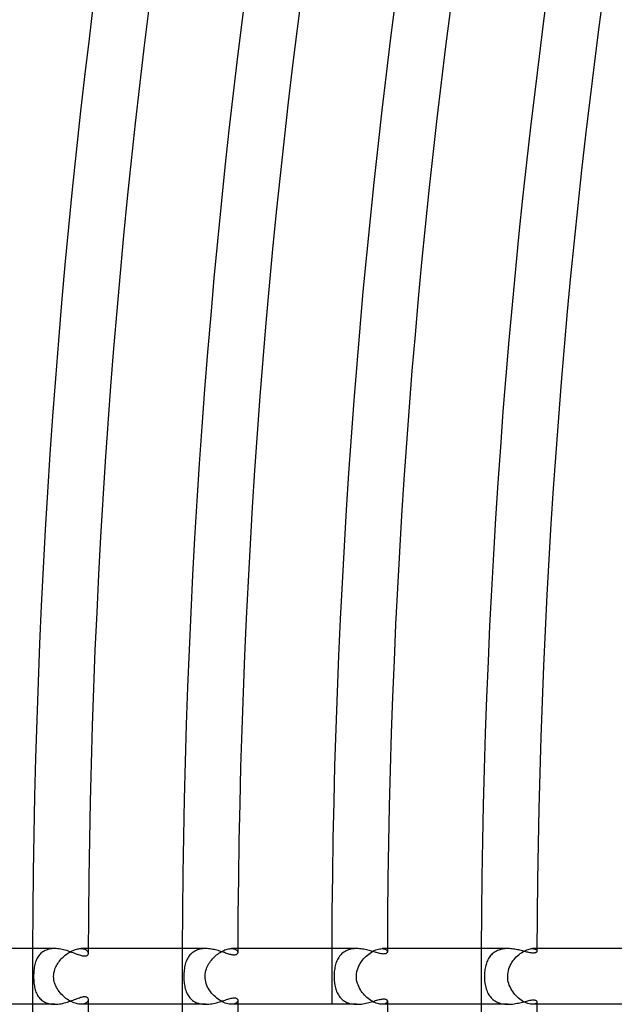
# Model space of a CAD drawing. Header units: millimetres. Extents: x -660 to 660, y -630 to 630.
# Tile 17 of 125: x -561 to -518, y -2 to 69. Entities that reach past the tile are written whole.
import ezdxf

# ---------------------------------------------------------------- set-up
doc = ezdxf.new("R2010")
doc.units = ezdxf.units.MM
doc.layers.add('HIDDEN', color=7, linetype='Continuous')
doc.layers.add('THICK', color=7, linetype='Continuous')

msp = doc.modelspace()

# ---------------------------------------------------------------- linework, layer by layer
at = {"layer": 'HIDDEN'}
for p, q in [((-559.817, 1.461), (-559.867, 1.386)), ((-559.762, 1.533), (-559.817, 1.461)), ((-559.702, 1.6), (-559.762, 1.533)), ((-559.638, 1.662), (-559.702, 1.6)), ((-559.569, 1.72), (-559.638, 1.662)), ((-559.495, 1.773), (-559.569, 1.72)), ((-559.417, 1.82), (-559.495, 1.773)), ((-559.333, 1.863), (-559.417, 1.82)), ((-559.246, 1.9), (-559.333, 1.863)), ((-559.154, 1.931), (-559.246, 1.9)), ((-559.059, 1.956), (-559.154, 1.931)), ((-558.96, 1.976), (-559.059, 1.956)), ((-558.859, 1.989), (-558.96, 1.976)), ((-558.756, 1.997), (-558.859, 1.989)), ((-558.652, 2), (-558.756, 1.997)), ((-558.045, 1.397), (-557.971, 1.464)), ((-557.971, 1.464), (-557.895, 1.529)), ((-557.895, 1.529), (-557.816, 1.59)), ((-557.816, 1.59), (-557.736, 1.647)), ((-557.736, 1.647), (-557.654, 1.701)), ((-557.654, 1.701), (-557.571, 1.751)), ((-557.571, 1.751), (-557.487, 1.797)), ((-557.487, 1.797), (-557.403, 1.839)), ((-557.403, 1.839), (-557.319, 1.876)), ((-557.319, 1.876), (-557.235, 1.909)), ((-557.235, 1.909), (-557.152, 1.937)), ((-557.152, 1.937), (-557.07, 1.96)), ((-557.07, 1.96), (-556.99, 1.977)), ((-556.99, 1.977), (-556.912, 1.99)), ((-556.912, 1.99), (-556.837, 1.998)), ((-556.837, 1.998), (-556.765, 2)), ((-556.247, 2), (-556.766, 2)), ((-556.765, 2), (-556.691, 1.997)), ((-556.691, 1.997), (-556.621, 1.988)), ((-556.621, 1.988), (-556.556, 1.974)), ((-556.556, 1.974), (-556.498, 1.956)), ((-556.498, 1.956), (-556.445, 1.933)), ((-556.445, 1.933), (-556.399, 1.906)), ((-556.399, 1.906), (-556.358, 1.876)), ((-556.358, 1.876), (-556.324, 1.843)), ((-556.324, 1.843), (-556.296, 1.808)), ((-556.296, 1.808), (-556.275, 1.771)), ((-556.275, 1.771), (-556.26, 1.734)), ((-556.26, 1.734), (-556.25, 1.696)), ((-556.25, 1.696), (-556.247, 1.659)), ((-548.99, 1.473), (-549.043, 1.399)), ((-548.932, 1.544), (-548.99, 1.473)), ((-548.869, 1.61), (-548.932, 1.544)), ((-548.802, 1.671), (-548.869, 1.61)), ((-548.731, 1.728), (-548.802, 1.671)), ((-548.654, 1.78), (-548.731, 1.728)), ((-548.573, 1.826), (-548.654, 1.78)), ((-548.487, 1.868), (-548.573, 1.826)), ((-548.397, 1.904), (-548.487, 1.868)), ((-548.304, 1.934), (-548.397, 1.904)), ((-548.208, 1.958), (-548.304, 1.934)), ((-548.108, 1.977), (-548.208, 1.958)), ((-548.006, 1.99), (-548.108, 1.977)), ((-547.903, 1.998), (-548.006, 1.99)), ((-547.799, 2), (-547.903, 1.998)), ((-547.174, 1.411), (-547.097, 1.482)), ((-547.097, 1.482), (-547.017, 1.549)), ((-547.017, 1.549), (-546.935, 1.613)), ((-546.935, 1.613), (-546.852, 1.672)), ((-546.852, 1.672), (-546.766, 1.728)), ((-546.766, 1.728), (-546.68, 1.779)), ((-546.68, 1.779), (-546.594, 1.824)), ((-546.594, 1.824), (-546.507, 1.865)), ((-546.507, 1.865), (-546.422, 1.901)), ((-546.422, 1.901), (-546.336, 1.932)), ((-546.336, 1.932), (-546.253, 1.956)), ((-546.253, 1.956), (-546.172, 1.976)), ((-546.172, 1.976), (-546.093, 1.989)), ((-546.093, 1.989), (-546.018, 1.997)), ((-546.018, 1.997), (-545.947, 2)), ((-545.947, 2), (-545.877, 1.997)), ((-545.496, 2), (-545.947, 2)), ((-545.877, 1.997), (-545.812, 1.989)), ((-545.812, 1.989), (-545.753, 1.976)), ((-545.753, 1.976), (-545.699, 1.958)), ((-545.699, 1.958), (-545.652, 1.937)), ((-545.652, 1.937), (-545.611, 1.912)), ((-545.611, 1.912), (-545.577, 1.884)), ((-545.577, 1.884), (-545.548, 1.854)), ((-545.548, 1.854), (-545.526, 1.822)), ((-545.526, 1.822), (-545.51, 1.789)), ((-545.51, 1.789), (-545.5, 1.755)), ((-545.5, 1.755), (-545.497, 1.721)), ((-538.19, 1.446), (-538.242, 1.373)), ((-538.134, 1.516), (-538.19, 1.446)), ((-538.073, 1.581), (-538.134, 1.516)), ((-538.008, 1.642), (-538.073, 1.581)), ((-537.939, 1.7), (-538.008, 1.642)), ((-537.865, 1.752), (-537.939, 1.7)), ((-537.787, 1.8), (-537.865, 1.752)), ((-537.705, 1.843), (-537.787, 1.8)), ((-537.619, 1.88), (-537.705, 1.843)), ((-537.53, 1.913), (-537.619, 1.88)), ((-537.438, 1.94), (-537.53, 1.913)), ((-537.342, 1.962), (-537.438, 1.94)), ((-537.245, 1.979), (-537.342, 1.962)), ((-537.145, 1.991), (-537.245, 1.979)), ((-537.045, 1.998), (-537.145, 1.991)), ((-536.943, 2), (-537.045, 1.998)), ((-536.369, 1.363), (-536.279, 1.451)), ((-536.279, 1.451), (-536.186, 1.535)), ((-536.186, 1.535), (-536.089, 1.613)), ((-536.089, 1.613), (-535.99, 1.684)), ((-535.99, 1.684), (-535.888, 1.75)), ((-535.888, 1.75), (-535.786, 1.808)), ((-535.786, 1.808), (-535.685, 1.859)), ((-535.685, 1.859), (-535.584, 1.903)), ((-535.584, 1.903), (-535.486, 1.938)), ((-535.486, 1.938), (-535.39, 1.966)), ((-535.39, 1.966), (-535.298, 1.985)), ((-535.298, 1.985), (-535.212, 1.996)), ((-535.212, 1.996), (-535.131, 2)), ((-535.131, 2), (-535.052, 1.996)), ((-534.746, 2), (-535.131, 2)), ((-535.052, 1.996), (-534.982, 1.985)), ((-534.982, 1.985), (-534.92, 1.966)), ((-534.92, 1.966), (-534.867, 1.943)), ((-534.867, 1.943), (-534.824, 1.914)), ((-534.824, 1.914), (-534.79, 1.883)), ((-534.79, 1.883), (-534.766, 1.848)), ((-534.766, 1.848), (-534.752, 1.812)), ((-534.752, 1.812), (-534.747, 1.776)), ((-527.382, 1.427), (-527.432, 1.356)), ((-527.327, 1.494), (-527.382, 1.427)), ((-527.268, 1.559), (-527.327, 1.494)), ((-527.206, 1.619), (-527.268, 1.559)), ((-527.139, 1.675), (-527.206, 1.619)), ((-527.068, 1.728), (-527.139, 1.675)), ((-526.994, 1.775), (-527.068, 1.728)), ((-526.916, 1.819), (-526.994, 1.775)), ((-526.833, 1.858), (-526.916, 1.819)), ((-526.747, 1.892), (-526.833, 1.858)), ((-526.658, 1.922), (-526.747, 1.892)), ((-526.567, 1.946), (-526.658, 1.922)), ((-526.473, 1.966), (-526.567, 1.946)), ((-526.377, 1.981), (-526.473, 1.966)), ((-526.28, 1.992), (-526.377, 1.981)), ((-526.181, 1.998), (-526.28, 1.992)), ((-526.083, 2), (-526.181, 1.998)), ((-525.484, 1.398), (-525.396, 1.484)), ((-525.396, 1.484), (-525.304, 1.564)), ((-525.304, 1.564), (-525.211, 1.639)), ((-525.211, 1.639), (-525.115, 1.707)), ((-525.115, 1.707), (-525.018, 1.769)), ((-525.018, 1.769), (-524.922, 1.824)), ((-524.922, 1.824), (-524.826, 1.872)), ((-524.826, 1.872), (-524.732, 1.912)), ((-524.732, 1.912), (-524.64, 1.945)), ((-524.64, 1.945), (-524.552, 1.969)), ((-524.552, 1.969), (-524.469, 1.987)), ((-524.469, 1.987), (-524.39, 1.997)), ((-524.39, 1.997), (-524.318, 2)), ((-523.996, 2), (-524.319, 2)), ((-524.318, 2), (-524.244, 1.996)), ((-524.244, 1.996), (-524.179, 1.985)), ((-524.179, 1.985), (-524.123, 1.967)), ((-524.123, 1.967), (-524.078, 1.944)), ((-524.078, 1.944), (-524.042, 1.917)), ((-524.042, 1.917), (-524.017, 1.888)), ((-524.017, 1.888), (-524.002, 1.856)), ((-524.002, 1.856), (-523.997, 1.824)), ((-560.1, 0.76), (-560.118, 0.658)), ((-560.078, 0.859), (-560.1, 0.76)), ((-560.053, 0.956), (-560.078, 0.859)), ((-560.024, 1.049), (-560.053, 0.956)), ((-559.991, 1.138), (-560.024, 1.049)), ((-559.954, 1.224), (-559.991, 1.138)), ((-559.913, 1.307), (-559.954, 1.224)), ((-559.867, 1.386), (-559.913, 1.307)), ((-558.572, 0.682), (-558.528, 0.77)), ((-558.528, 0.77), (-558.481, 0.856)), ((-558.481, 0.856), (-558.429, 0.941)), ((-558.429, 0.941), (-558.373, 1.023)), ((-558.373, 1.023), (-558.314, 1.103)), ((-558.314, 1.103), (-558.251, 1.18)), ((-558.251, 1.18), (-558.185, 1.255)), ((-558.185, 1.255), (-558.117, 1.328)), ((-558.117, 1.328), (-558.045, 1.397)), ((-549.296, 0.777), (-549.317, 0.674)), ((-549.271, 0.877), (-549.296, 0.777)), ((-549.243, 0.972), (-549.271, 0.877)), ((-549.211, 1.064), (-549.243, 0.972)), ((-549.176, 1.153), (-549.211, 1.064)), ((-549.136, 1.239), (-549.176, 1.153)), ((-549.092, 1.321), (-549.136, 1.239)), ((-549.043, 1.399), (-549.092, 1.321)), ((-547.714, 0.645), (-547.671, 0.74)), ((-547.671, 0.74), (-547.623, 0.833)), ((-547.623, 0.833), (-547.571, 0.924)), ((-547.571, 0.924), (-547.514, 1.012)), ((-547.514, 1.012), (-547.453, 1.097)), ((-547.453, 1.097), (-547.388, 1.18)), ((-547.388, 1.18), (-547.32, 1.26)), ((-547.32, 1.26), (-547.249, 1.337)), ((-547.249, 1.337), (-547.174, 1.411)), ((-538.493, 0.768), (-538.515, 0.668)), ((-538.468, 0.864), (-538.493, 0.768)), ((-538.44, 0.957), (-538.468, 0.864)), ((-538.408, 1.046), (-538.44, 0.957)), ((-538.373, 1.132), (-538.408, 1.046)), ((-538.333, 1.216), (-538.373, 1.132)), ((-538.289, 1.296), (-538.333, 1.216)), ((-538.242, 1.373), (-538.289, 1.296)), ((-536.853, 0.622), (-536.804, 0.739)), ((-536.804, 0.739), (-536.746, 0.852)), ((-536.746, 0.852), (-536.683, 0.962)), ((-536.683, 0.962), (-536.612, 1.069)), ((-536.612, 1.069), (-536.536, 1.171)), ((-536.536, 1.171), (-536.455, 1.269)), ((-536.455, 1.269), (-536.369, 1.363)), ((-527.682, 0.779), (-527.704, 0.686)), ((-527.657, 0.869), (-527.682, 0.779)), ((-527.628, 0.957), (-527.657, 0.869)), ((-527.596, 1.042), (-527.628, 0.957)), ((-527.561, 1.125), (-527.596, 1.042)), ((-527.522, 1.205), (-527.561, 1.125)), ((-527.479, 1.282), (-527.522, 1.205)), ((-527.432, 1.356), (-527.479, 1.282)), ((-525.967, 0.674), (-525.916, 0.788)), ((-525.916, 0.788), (-525.858, 0.9)), ((-525.858, 0.9), (-525.794, 1.008)), ((-525.794, 1.008), (-525.724, 1.112)), ((-525.724, 1.112), (-525.648, 1.212)), ((-525.648, 1.212), (-525.568, 1.307)), ((-525.568, 1.307), (-525.484, 1.398)), ((-560.165, 0.113), (-560.166, 0)), ((-560.166, 0), (-560.165, -0.122)), ((-560.161, 0.225), (-560.165, 0.113)), ((-560.155, 0.336), (-560.161, 0.225)), ((-560.145, 0.445), (-560.155, 0.336)), ((-560.133, 0.553), (-560.145, 0.445)), ((-560.118, 0.658), (-560.133, 0.553)), ((-558.728, 0), (-558.721, 0.141)), ((-558.723, -0.118), (-558.728, 0)), ((-558.721, 0.141), (-558.703, 0.272)), ((-558.703, 0.272), (-558.677, 0.391)), ((-558.677, 0.391), (-558.645, 0.498)), ((-558.645, 0.498), (-558.61, 0.592)), ((-558.61, 0.592), (-558.572, 0.682)), ((-549.372, 0.116), (-549.374, 0)), ((-549.374, 0), (-549.373, -0.103)), ((-549.368, 0.231), (-549.372, 0.116)), ((-549.36, 0.346), (-549.368, 0.231)), ((-549.349, 0.458), (-549.36, 0.346)), ((-549.334, 0.568), (-549.349, 0.458)), ((-549.317, 0.674), (-549.334, 0.568)), ((-547.848, 0), (-547.84, 0.159)), ((-547.842, -0.132), (-547.848, 0)), ((-547.84, 0.159), (-547.818, 0.304)), ((-547.818, 0.304), (-547.788, 0.433)), ((-547.788, 0.433), (-547.752, 0.547)), ((-547.752, 0.547), (-547.714, 0.645)), ((-538.575, 0.116), (-538.576, 0)), ((-538.576, 0), (-538.575, -0.104)), ((-538.569, 0.231), (-538.575, 0.116)), ((-538.561, 0.346), (-538.569, 0.231)), ((-538.549, 0.457), (-538.561, 0.346)), ((-538.533, 0.564), (-538.549, 0.457)), ((-538.515, 0.668), (-538.533, 0.564)), ((-536.973, 0), (-536.963, 0.181)), ((-536.968, -0.126), (-536.973, 0)), ((-536.963, 0.181), (-536.936, 0.347)), ((-536.936, 0.347), (-536.898, 0.494)), ((-536.898, 0.494), (-536.853, 0.622)), ((-527.773, 0.1), (-527.774, 0)), ((-527.768, 0.2), (-527.773, 0.1)), ((-527.761, 0.299), (-527.768, 0.2)), ((-527.751, 0.398), (-527.761, 0.299)), ((-527.739, 0.496), (-527.751, 0.398)), ((-527.723, 0.592), (-527.739, 0.496)), ((-527.704, 0.686), (-527.723, 0.592)), ((-526.103, 0), (-526.097, 0.149)), ((-526.098, -0.129), (-526.103, 0)), ((-526.097, 0.149), (-526.078, 0.292)), ((-526.078, 0.292), (-526.049, 0.427)), ((-526.049, 0.427), (-526.012, 0.554)), ((-526.012, 0.554), (-525.967, 0.674)), ((-560.165, -0.122), (-560.16, -0.244)), ((-560.16, -0.244), (-560.153, -0.36)), ((-560.153, -0.36), (-560.143, -0.471)), ((-560.143, -0.471), (-560.13, -0.577)), ((-560.13, -0.577), (-560.115, -0.676)), ((-560.115, -0.676), (-560.098, -0.769)), ((-558.71, -0.235), (-558.723, -0.118)), ((-558.687, -0.35), (-558.71, -0.235)), ((-558.656, -0.464), (-558.687, -0.35)), ((-558.617, -0.575), (-558.656, -0.464)), ((-558.571, -0.683), (-558.617, -0.575)), ((-558.519, -0.788), (-558.571, -0.683)), ((-549.373, -0.103), (-549.369, -0.205)), ((-549.369, -0.205), (-549.363, -0.309)), ((-549.363, -0.309), (-549.354, -0.411)), ((-549.354, -0.411), (-549.342, -0.512)), ((-549.342, -0.512), (-549.328, -0.61)), ((-549.328, -0.61), (-549.311, -0.707)), ((-549.311, -0.707), (-549.29, -0.802)), ((-547.826, -0.262), (-547.842, -0.132)), ((-547.799, -0.391), (-547.826, -0.262)), ((-547.762, -0.517), (-547.799, -0.391)), ((-547.716, -0.64), (-547.762, -0.517)), ((-547.662, -0.759), (-547.716, -0.64)), ((-538.575, -0.104), (-538.571, -0.207)), ((-538.571, -0.207), (-538.564, -0.31)), ((-538.564, -0.31), (-538.554, -0.413)), ((-538.554, -0.413), (-538.541, -0.515)), ((-538.541, -0.515), (-538.525, -0.614)), ((-538.525, -0.614), (-538.506, -0.712)), ((-536.954, -0.25), (-536.968, -0.126)), ((-536.93, -0.373), (-536.954, -0.25)), ((-536.898, -0.495), (-536.93, -0.373)), ((-536.857, -0.613), (-536.898, -0.495)), ((-536.808, -0.729), (-536.857, -0.613)), ((-527.774, 0), (-527.772, -0.117)), ((-527.772, -0.117), (-527.766, -0.234)), ((-527.766, -0.234), (-527.757, -0.35)), ((-527.757, -0.35), (-527.743, -0.462)), ((-527.743, -0.462), (-527.726, -0.571)), ((-527.726, -0.571), (-527.706, -0.677)), ((-527.706, -0.677), (-527.682, -0.779)), ((-526.084, -0.257), (-526.098, -0.129)), ((-526.06, -0.383), (-526.084, -0.257)), ((-526.026, -0.508), (-526.06, -0.383)), ((-525.985, -0.63), (-526.026, -0.508)), ((-525.935, -0.749), (-525.985, -0.63)), ((-560.098, -0.769), (-560.078, -0.86)), ((-560.078, -0.86), (-560.054, -0.95)), ((-560.054, -0.95), (-560.028, -1.037)), ((-560.028, -1.037), (-559.997, -1.123)), ((-559.997, -1.123), (-559.962, -1.206)), ((-559.962, -1.206), (-559.923, -1.287)), ((-559.923, -1.287), (-559.88, -1.365)), ((-559.88, -1.365), (-559.832, -1.44)), ((-558.461, -0.889), (-558.519, -0.788)), ((-558.398, -0.987), (-558.461, -0.889)), ((-558.33, -1.082), (-558.398, -0.987)), ((-558.257, -1.173), (-558.33, -1.082)), ((-558.18, -1.261), (-558.257, -1.173)), ((-558.099, -1.345), (-558.18, -1.261)), ((-558.016, -1.425), (-558.099, -1.345)), ((-549.29, -0.802), (-549.266, -0.894)), ((-549.266, -0.894), (-549.239, -0.984)), ((-549.239, -0.984), (-549.209, -1.072)), ((-549.209, -1.072), (-549.174, -1.157)), ((-549.174, -1.157), (-549.135, -1.239)), ((-549.135, -1.239), (-549.093, -1.319)), ((-549.093, -1.319), (-549.046, -1.395)), ((-549.046, -1.395), (-548.994, -1.467)), ((-547.601, -0.874), (-547.662, -0.759)), ((-547.532, -0.985), (-547.601, -0.874)), ((-547.457, -1.092), (-547.532, -0.985)), ((-547.377, -1.194), (-547.457, -1.092)), ((-547.292, -1.292), (-547.377, -1.194)), ((-547.202, -1.384), (-547.292, -1.292)), ((-547.109, -1.472), (-547.202, -1.384)), ((-538.506, -0.712), (-538.483, -0.808)), ((-538.483, -0.808), (-538.457, -0.901)), ((-538.457, -0.901), (-538.428, -0.992)), ((-538.428, -0.992), (-538.395, -1.08)), ((-538.395, -1.08), (-538.357, -1.166)), ((-538.357, -1.166), (-538.316, -1.248)), ((-538.316, -1.248), (-538.271, -1.328)), ((-538.271, -1.328), (-538.221, -1.404)), ((-538.221, -1.404), (-538.166, -1.477)), ((-536.753, -0.841), (-536.808, -0.729)), ((-536.69, -0.949), (-536.753, -0.841)), ((-536.623, -1.054), (-536.69, -0.949)), ((-536.549, -1.155), (-536.623, -1.054)), ((-536.471, -1.251), (-536.549, -1.155)), ((-536.388, -1.343), (-536.471, -1.251)), ((-536.302, -1.43), (-536.388, -1.343)), ((-527.682, -0.779), (-527.654, -0.877)), ((-527.654, -0.877), (-527.623, -0.971)), ((-527.623, -0.971), (-527.588, -1.063)), ((-527.588, -1.063), (-527.548, -1.151)), ((-527.548, -1.151), (-527.505, -1.237)), ((-527.505, -1.237), (-527.456, -1.319)), ((-527.456, -1.319), (-527.403, -1.398)), ((-527.403, -1.398), (-527.346, -1.472)), ((-525.877, -0.865), (-525.935, -0.749)), ((-525.813, -0.977), (-525.877, -0.865)), ((-525.743, -1.085), (-525.813, -0.977)), ((-525.667, -1.189), (-525.743, -1.085)), ((-525.586, -1.288), (-525.667, -1.189)), ((-525.5, -1.381), (-525.586, -1.288)), ((-525.41, -1.47), (-525.5, -1.381)), ((-559.832, -1.44), (-559.779, -1.511)), ((-559.779, -1.511), (-559.722, -1.579)), ((-559.722, -1.579), (-559.659, -1.642)), ((-559.659, -1.642), (-559.592, -1.702)), ((-559.592, -1.702), (-559.519, -1.756)), ((-559.519, -1.756), (-559.441, -1.806)), ((-559.441, -1.806), (-559.358, -1.851)), ((-559.358, -1.851), (-559.27, -1.89)), ((-559.27, -1.89), (-559.177, -1.924)), ((-559.177, -1.924), (-559.08, -1.951)), ((-559.08, -1.951), (-558.978, -1.973)), ((-558.978, -1.973), (-558.873, -1.988)), ((-558.873, -1.988), (-558.765, -1.997)), ((-558.765, -1.997), (-558.654, -2)), ((-557.929, -1.501), (-558.016, -1.425)), ((-557.84, -1.572), (-557.929, -1.501)), ((-557.749, -1.638), (-557.84, -1.572)), ((-557.656, -1.7), (-557.749, -1.638)), ((-557.562, -1.757), (-557.656, -1.7)), ((-557.467, -1.808), (-557.562, -1.757)), ((-557.373, -1.853), (-557.467, -1.808)), ((-557.279, -1.892), (-557.373, -1.853)), ((-557.187, -1.926), (-557.279, -1.892)), ((-557.096, -1.953), (-557.187, -1.926)), ((-557.007, -1.974), (-557.096, -1.953)), ((-556.923, -1.989), (-557.007, -1.974)), ((-556.842, -1.997), (-556.923, -1.989)), ((-556.765, -2), (-556.842, -1.997)), ((-556.246, -2), (-556.766, -2)), ((-556.688, -1.997), (-556.765, -2)), ((-556.617, -1.988), (-556.688, -1.997)), ((-556.552, -1.973), (-556.617, -1.988)), ((-556.493, -1.954), (-556.552, -1.973)), ((-556.441, -1.93), (-556.493, -1.954)), ((-556.395, -1.903), (-556.441, -1.93)), ((-556.355, -1.873), (-556.395, -1.903)), ((-556.322, -1.84), (-556.355, -1.873)), ((-556.295, -1.805), (-556.322, -1.84)), ((-556.274, -1.769), (-556.295, -1.805)), ((-556.259, -1.732), (-556.274, -1.769)), ((-556.25, -1.695), (-556.259, -1.732)), ((-556.247, -1.659), (-556.25, -1.695)), ((-548.994, -1.467), (-548.938, -1.537)), ((-548.938, -1.537), (-548.878, -1.602)), ((-548.878, -1.602), (-548.812, -1.663)), ((-548.812, -1.663), (-548.742, -1.719)), ((-548.742, -1.719), (-548.667, -1.772)), ((-548.667, -1.772), (-548.587, -1.819)), ((-548.587, -1.819), (-548.502, -1.861)), ((-548.502, -1.861), (-548.413, -1.898)), ((-548.413, -1.898), (-548.319, -1.929)), ((-548.319, -1.929), (-548.222, -1.955)), ((-548.222, -1.955), (-548.12, -1.975)), ((-548.12, -1.975), (-548.016, -1.989)), ((-548.016, -1.989), (-547.909, -1.997)), ((-547.909, -1.997), (-547.801, -2)), ((-547.012, -1.553), (-547.109, -1.472)), ((-546.913, -1.629), (-547.012, -1.553)), ((-546.811, -1.699), (-546.913, -1.629)), ((-546.708, -1.762), (-546.811, -1.699)), ((-546.606, -1.818), (-546.708, -1.762)), ((-546.503, -1.867), (-546.606, -1.818)), ((-546.402, -1.908), (-546.503, -1.867)), ((-546.302, -1.942), (-546.402, -1.908)), ((-546.206, -1.968), (-546.302, -1.942)), ((-546.115, -1.986), (-546.206, -1.968)), ((-546.028, -1.997), (-546.115, -1.986)), ((-545.946, -2), (-546.028, -1.997)), ((-545.496, -2), (-545.947, -2)), ((-545.868, -1.996), (-545.946, -2)), ((-545.798, -1.986), (-545.868, -1.996)), ((-545.734, -1.97), (-545.798, -1.986)), ((-545.678, -1.949), (-545.734, -1.97)), ((-545.63, -1.924), (-545.678, -1.949)), ((-545.589, -1.895), (-545.63, -1.924)), ((-545.556, -1.863), (-545.589, -1.895)), ((-545.53, -1.829), (-545.556, -1.863)), ((-545.512, -1.793), (-545.53, -1.829)), ((-545.501, -1.757), (-545.512, -1.793)), ((-545.497, -1.721), (-545.501, -1.757)), ((-538.166, -1.477), (-538.107, -1.546)), ((-538.107, -1.546), (-538.043, -1.611)), ((-538.043, -1.611), (-537.974, -1.671)), ((-537.974, -1.671), (-537.901, -1.728)), ((-537.901, -1.728), (-537.823, -1.779)), ((-537.823, -1.779), (-537.74, -1.825)), ((-537.74, -1.825), (-537.653, -1.866)), ((-537.653, -1.866), (-537.561, -1.902)), ((-537.561, -1.902), (-537.465, -1.933)), ((-537.465, -1.933), (-537.366, -1.957)), ((-537.366, -1.957), (-537.264, -1.976)), ((-537.264, -1.976), (-537.159, -1.99)), ((-537.159, -1.99), (-537.051, -1.997)), ((-537.051, -1.997), (-536.943, -2)), ((-536.212, -1.512), (-536.302, -1.43)), ((-536.12, -1.588), (-536.212, -1.512)), ((-536.026, -1.659), (-536.12, -1.588)), ((-535.93, -1.724), (-536.026, -1.659)), ((-535.833, -1.783), (-535.93, -1.724)), ((-535.736, -1.835), (-535.833, -1.783)), ((-535.641, -1.879), (-535.736, -1.835)), ((-535.547, -1.917), (-535.641, -1.879)), ((-535.455, -1.948), (-535.547, -1.917)), ((-535.367, -1.971), (-535.455, -1.948)), ((-535.283, -1.988), (-535.367, -1.971)), ((-535.204, -1.997), (-535.283, -1.988)), ((-535.131, -2), (-535.204, -1.997)), ((-535.058, -1.997), (-535.131, -2)), ((-534.746, -2), (-535.131, -2)), ((-534.993, -1.987), (-535.058, -1.997)), ((-534.935, -1.972), (-534.993, -1.987)), ((-534.885, -1.952), (-534.935, -1.972)), ((-534.842, -1.928), (-534.885, -1.952)), ((-534.808, -1.901), (-534.842, -1.928)), ((-534.781, -1.871), (-534.808, -1.901)), ((-534.762, -1.84), (-534.781, -1.871)), ((-534.751, -1.808), (-534.762, -1.84)), ((-534.747, -1.776), (-534.751, -1.808)), ((-527.346, -1.472), (-527.283, -1.543)), ((-527.283, -1.543), (-527.216, -1.61)), ((-527.216, -1.61), (-527.144, -1.671)), ((-527.144, -1.671), (-527.067, -1.728)), ((-527.067, -1.728), (-526.985, -1.78)), ((-526.985, -1.78), (-526.899, -1.827)), ((-526.899, -1.827), (-526.808, -1.869)), ((-526.808, -1.869), (-526.713, -1.904)), ((-526.713, -1.904), (-526.614, -1.934)), ((-526.614, -1.934), (-526.513, -1.959)), ((-526.513, -1.959), (-526.408, -1.977)), ((-526.408, -1.977), (-526.301, -1.99)), ((-526.301, -1.99), (-526.193, -1.998)), ((-526.193, -1.998), (-526.083, -2)), ((-525.318, -1.553), (-525.41, -1.47)), ((-525.222, -1.63), (-525.318, -1.553)), ((-525.125, -1.701), (-525.222, -1.63)), ((-525.027, -1.764), (-525.125, -1.701)), ((-524.929, -1.82), (-525.027, -1.764)), ((-524.832, -1.869), (-524.929, -1.82)), ((-524.736, -1.91), (-524.832, -1.869)), ((-524.643, -1.944), (-524.736, -1.91)), ((-524.554, -1.969), (-524.643, -1.944)), ((-524.469, -1.987), (-524.554, -1.969)), ((-524.391, -1.997), (-524.469, -1.987)), ((-524.318, -2), (-524.391, -1.997)), ((-523.996, -2), (-524.319, -2)), ((-524.244, -1.996), (-524.318, -2)), ((-524.178, -1.984), (-524.244, -1.996)), ((-524.123, -1.967), (-524.178, -1.984)), ((-524.077, -1.944), (-524.123, -1.967)), ((-524.042, -1.917), (-524.077, -1.944)), ((-524.017, -1.887), (-524.042, -1.917)), ((-524.002, -1.856), (-524.017, -1.887)), ((-523.997, -1.824), (-524.002, -1.856))]:
    msp.add_line(p, q, dxfattribs=at)
for radius, start, end in [(560.25, 179.79547, 180.00002), (549.5, 179.79146, 180.00002), (538.75, 179.78728, 180.00002), (528, 179.78298, 180.00002), (560.25, 180.00002, 180.20453), (549.5, 180.00002, 180.20854), (538.75, 180.00002, 180.21272), (528, 180.00002, 180.21702)]:
    msp.add_arc((0, 0), radius, start, end, dxfattribs=at)
at = {"layer": 'THICK'}
for p, q in [((-558.654, 2), (-566.997, 2)), ((-558.545, 1.997), (-558.652, 2)), ((-558.437, 1.99), (-558.545, 1.997)), ((-558.33, 1.977), (-558.437, 1.99)), ((-558.223, 1.961), (-558.33, 1.977)), ((-558.118, 1.94), (-558.223, 1.961)), ((-558.013, 1.917), (-558.118, 1.94)), ((-557.91, 1.89), (-558.013, 1.917)), ((-557.808, 1.862), (-557.91, 1.89)), ((-557.709, 1.831), (-557.808, 1.862)), ((-557.612, 1.799), (-557.709, 1.831)), ((-557.517, 1.766), (-557.612, 1.799)), ((-557.425, 1.732), (-557.517, 1.766)), ((-557.336, 1.698), (-557.425, 1.732)), ((-557.25, 1.665), (-557.336, 1.698)), ((-557.167, 1.633), (-557.25, 1.665)), ((-557.086, 1.602), (-557.167, 1.633)), ((-557.007, 1.572), (-557.086, 1.602)), ((-556.93, 1.544), (-557.007, 1.572)), ((-556.855, 1.518), (-556.93, 1.544)), ((-556.782, 1.495), (-556.855, 1.518)), ((-556.713, 1.476), (-556.782, 1.495)), ((-556.646, 1.461), (-556.713, 1.476)), ((-556.583, 1.451), (-556.646, 1.461)), ((-556.526, 1.447), (-556.583, 1.451)), ((-556.474, 1.449), (-556.526, 1.447)), ((-556.426, 1.455), (-556.474, 1.449)), ((-556.385, 1.467), (-556.426, 1.455)), ((-556.35, 1.483), (-556.385, 1.467)), ((-556.321, 1.503), (-556.35, 1.483)), ((-556.298, 1.525), (-556.321, 1.503)), ((-556.279, 1.549), (-556.298, 1.525)), ((-556.265, 1.575), (-556.279, 1.549)), ((-556.255, 1.601), (-556.265, 1.575)), ((-556.25, 1.63), (-556.255, 1.601)), ((-556.247, 1.659), (-556.25, 1.63)), ((-547.801, 2), (-556.247, 2)), ((-547.695, 1.998), (-547.799, 2)), ((-547.592, 1.991), (-547.695, 1.998)), ((-547.49, 1.98), (-547.592, 1.991)), ((-547.388, 1.966), (-547.49, 1.98)), ((-547.287, 1.948), (-547.388, 1.966)), ((-547.187, 1.928), (-547.287, 1.948)), ((-547.088, 1.905), (-547.187, 1.928)), ((-546.991, 1.88), (-547.088, 1.905)), ((-546.896, 1.854), (-546.991, 1.88)), ((-546.802, 1.826), (-546.896, 1.854)), ((-546.711, 1.797), (-546.802, 1.826)), ((-546.622, 1.768), (-546.711, 1.797)), ((-546.535, 1.739), (-546.622, 1.768)), ((-546.45, 1.71), (-546.535, 1.739)), ((-546.369, 1.683), (-546.45, 1.71)), ((-546.29, 1.656), (-546.369, 1.683)), ((-546.213, 1.631), (-546.29, 1.656)), ((-546.14, 1.608), (-546.213, 1.631)), ((-546.069, 1.587), (-546.14, 1.608)), ((-546.002, 1.57), (-546.069, 1.587)), ((-545.938, 1.556), (-546.002, 1.57)), ((-545.878, 1.545), (-545.938, 1.556)), ((-545.822, 1.538), (-545.878, 1.545)), ((-545.771, 1.536), (-545.822, 1.538)), ((-545.723, 1.537), (-545.771, 1.536)), ((-545.68, 1.542), (-545.723, 1.537)), ((-545.641, 1.551), (-545.68, 1.542)), ((-545.607, 1.564), (-545.641, 1.551)), ((-545.578, 1.58), (-545.607, 1.564)), ((-545.553, 1.598), (-545.578, 1.58)), ((-545.533, 1.62), (-545.553, 1.598)), ((-545.517, 1.643), (-545.533, 1.62)), ((-545.506, 1.668), (-545.517, 1.643)), ((-545.5, 1.694), (-545.506, 1.668)), ((-545.497, 1.721), (-545.5, 1.694)), ((-536.944, 2), (-545.496, 2)), ((-536.841, 1.998), (-536.943, 2)), ((-536.74, 1.992), (-536.841, 1.998)), ((-536.639, 1.982), (-536.74, 1.992)), ((-536.538, 1.969), (-536.639, 1.982)), ((-536.439, 1.953), (-536.538, 1.969)), ((-536.341, 1.934), (-536.439, 1.953)), ((-536.244, 1.914), (-536.341, 1.934)), ((-536.149, 1.892), (-536.244, 1.914)), ((-536.056, 1.868), (-536.149, 1.892)), ((-535.965, 1.843), (-536.056, 1.868)), ((-535.876, 1.818), (-535.965, 1.843)), ((-535.789, 1.793), (-535.876, 1.818)), ((-535.705, 1.768), (-535.789, 1.793)), ((-535.623, 1.743), (-535.705, 1.768)), ((-535.543, 1.72), (-535.623, 1.743)), ((-535.467, 1.698), (-535.543, 1.72)), ((-535.393, 1.678), (-535.467, 1.698)), ((-535.322, 1.659), (-535.393, 1.678)), ((-535.255, 1.644), (-535.322, 1.659)), ((-535.191, 1.631), (-535.255, 1.644)), ((-535.131, 1.622), (-535.191, 1.631)), ((-535.075, 1.616), (-535.131, 1.622)), ((-535.023, 1.613), (-535.075, 1.616)), ((-534.975, 1.614), (-535.023, 1.613)), ((-534.932, 1.619), (-534.975, 1.614)), ((-534.893, 1.626), (-534.932, 1.619)), ((-534.859, 1.637), (-534.893, 1.626)), ((-534.829, 1.651), (-534.859, 1.637)), ((-534.804, 1.668), (-534.829, 1.651)), ((-534.784, 1.686), (-534.804, 1.668)), ((-534.768, 1.707), (-534.784, 1.686)), ((-534.756, 1.729), (-534.768, 1.707)), ((-534.749, 1.752), (-534.756, 1.729)), ((-534.747, 1.776), (-534.749, 1.752)), ((-526.084, 2), (-534.746, 2)), ((-525.983, 1.998), (-526.083, 2)), ((-525.884, 1.992), (-525.983, 1.998)), ((-525.785, 1.984), (-525.884, 1.992)), ((-525.687, 1.972), (-525.785, 1.984)), ((-525.591, 1.958), (-525.687, 1.972)), ((-525.496, 1.942), (-525.591, 1.958)), ((-525.402, 1.923), (-525.496, 1.942)), ((-525.309, 1.904), (-525.402, 1.923)), ((-525.219, 1.883), (-525.309, 1.904)), ((-525.13, 1.862), (-525.219, 1.883)), ((-525.044, 1.84), (-525.13, 1.862)), ((-524.959, 1.818), (-525.044, 1.84)), ((-524.878, 1.797), (-524.959, 1.818)), ((-524.798, 1.776), (-524.878, 1.797)), ((-524.722, 1.757), (-524.798, 1.776)), ((-524.648, 1.739), (-524.722, 1.757)), ((-524.577, 1.723), (-524.648, 1.739)), ((-524.51, 1.709), (-524.577, 1.723)), ((-524.446, 1.698), (-524.51, 1.709)), ((-524.386, 1.69), (-524.446, 1.698)), ((-524.33, 1.684), (-524.386, 1.69)), ((-524.277, 1.681), (-524.33, 1.684)), ((-524.229, 1.682), (-524.277, 1.681)), ((-524.185, 1.686), (-524.229, 1.682)), ((-524.146, 1.692), (-524.185, 1.686)), ((-524.111, 1.702), (-524.146, 1.692)), ((-524.081, 1.714), (-524.111, 1.702)), ((-524.055, 1.728), (-524.081, 1.714)), ((-524.034, 1.745), (-524.055, 1.728)), ((-524.018, 1.763), (-524.034, 1.745)), ((-524.006, 1.782), (-524.018, 1.763)), ((-523.999, 1.803), (-524.006, 1.782)), ((-523.997, 1.824), (-523.999, 1.803)), ((-515.221, 2), (-523.996, 2)), ((-558.654, -2), (-566.996, -2)), ((-558.654, -2), (-558.541, -1.997)), ((-558.541, -1.997), (-558.426, -1.988)), ((-558.426, -1.988), (-558.31, -1.974)), ((-558.31, -1.974), (-558.195, -1.956)), ((-558.195, -1.956), (-558.08, -1.932)), ((-558.08, -1.932), (-557.966, -1.905)), ((-557.966, -1.905), (-557.853, -1.875)), ((-557.853, -1.875), (-557.742, -1.841)), ((-557.742, -1.841), (-557.633, -1.806)), ((-557.633, -1.806), (-557.527, -1.769)), ((-557.527, -1.769), (-557.423, -1.731)), ((-557.423, -1.731), (-557.323, -1.693)), ((-557.323, -1.693), (-557.226, -1.656)), ((-557.226, -1.656), (-557.132, -1.62)), ((-557.132, -1.62), (-557.042, -1.585)), ((-557.042, -1.585), (-556.956, -1.553)), ((-556.956, -1.553), (-556.872, -1.524)), ((-556.872, -1.524), (-556.793, -1.498)), ((-556.793, -1.498), (-556.717, -1.477)), ((-556.717, -1.477), (-556.645, -1.461)), ((-556.645, -1.461), (-556.578, -1.451)), ((-556.578, -1.451), (-556.517, -1.447)), ((-556.517, -1.447), (-556.461, -1.45)), ((-556.461, -1.45), (-556.411, -1.459)), ((-556.411, -1.459), (-556.368, -1.474)), ((-556.368, -1.474), (-556.331, -1.495)), ((-556.331, -1.495), (-556.301, -1.521)), ((-556.301, -1.521), (-556.278, -1.551)), ((-556.278, -1.551), (-556.261, -1.584)), ((-556.261, -1.584), (-556.251, -1.621)), ((-556.251, -1.621), (-556.247, -1.659)), ((-547.801, -2), (-556.246, -2)), ((-547.801, -2), (-547.688, -1.997)), ((-547.688, -1.997), (-547.575, -1.989)), ((-547.575, -1.989), (-547.462, -1.977)), ((-547.462, -1.977), (-547.349, -1.959)), ((-547.349, -1.959), (-547.237, -1.938)), ((-547.237, -1.938), (-547.126, -1.914)), ((-547.126, -1.914), (-547.016, -1.887)), ((-547.016, -1.887), (-546.909, -1.857)), ((-546.909, -1.857), (-546.803, -1.826)), ((-546.803, -1.826), (-546.699, -1.793)), ((-546.699, -1.793), (-546.598, -1.76)), ((-546.598, -1.76), (-546.5, -1.727)), ((-546.5, -1.727), (-546.404, -1.695)), ((-546.404, -1.695), (-546.312, -1.663)), ((-546.312, -1.663), (-546.222, -1.634)), ((-546.222, -1.634), (-546.137, -1.607)), ((-546.137, -1.607), (-546.055, -1.583)), ((-546.055, -1.583), (-545.977, -1.564)), ((-545.977, -1.564), (-545.903, -1.549)), ((-545.903, -1.549), (-545.835, -1.54)), ((-545.835, -1.54), (-545.772, -1.536)), ((-545.772, -1.536), (-545.715, -1.537)), ((-545.715, -1.537), (-545.664, -1.545)), ((-545.664, -1.545), (-545.62, -1.558)), ((-545.62, -1.558), (-545.583, -1.577)), ((-545.583, -1.577), (-545.552, -1.599)), ((-545.552, -1.599), (-545.528, -1.626)), ((-545.528, -1.626), (-545.511, -1.656)), ((-545.511, -1.656), (-545.501, -1.688)), ((-545.501, -1.688), (-545.497, -1.721)), ((-536.944, -2), (-545.496, -2)), ((-536.943, -2), (-536.833, -1.997)), ((-536.833, -1.997), (-536.722, -1.99)), ((-536.722, -1.99), (-536.612, -1.979)), ((-536.612, -1.979), (-536.503, -1.964)), ((-536.503, -1.964), (-536.395, -1.945)), ((-536.395, -1.945), (-536.288, -1.923)), ((-536.288, -1.923), (-536.182, -1.9)), ((-536.182, -1.9), (-536.079, -1.874)), ((-536.079, -1.874), (-535.977, -1.847)), ((-535.977, -1.847), (-535.878, -1.819)), ((-535.878, -1.819), (-535.781, -1.791)), ((-535.781, -1.791), (-535.687, -1.763)), ((-535.687, -1.763), (-535.596, -1.735)), ((-535.596, -1.735), (-535.508, -1.71)), ((-535.508, -1.71), (-535.423, -1.686)), ((-535.423, -1.686), (-535.342, -1.664)), ((-535.342, -1.664), (-535.265, -1.646)), ((-535.265, -1.646), (-535.192, -1.632)), ((-535.192, -1.632), (-535.124, -1.621)), ((-535.124, -1.621), (-535.06, -1.615)), ((-535.06, -1.615), (-535.002, -1.613)), ((-535.002, -1.613), (-534.949, -1.616)), ((-534.949, -1.616), (-534.902, -1.624)), ((-534.902, -1.624), (-534.862, -1.636)), ((-534.862, -1.636), (-534.827, -1.652)), ((-534.827, -1.652), (-534.798, -1.672)), ((-534.798, -1.672), (-534.776, -1.695)), ((-534.776, -1.695), (-534.76, -1.721)), ((-534.76, -1.721), (-534.75, -1.748)), ((-534.75, -1.748), (-534.747, -1.776)), ((-526.084, -2), (-534.746, -2)), ((-526.083, -2), (-525.972, -1.998)), ((-525.972, -1.998), (-525.861, -1.991)), ((-525.861, -1.991), (-525.752, -1.98)), ((-525.752, -1.98), (-525.643, -1.966)), ((-525.643, -1.966), (-525.535, -1.949)), ((-525.535, -1.949), (-525.429, -1.929)), ((-525.429, -1.929), (-525.325, -1.907)), ((-525.325, -1.907), (-525.222, -1.884)), ((-525.222, -1.884), (-525.123, -1.86)), ((-525.123, -1.86), (-525.026, -1.835)), ((-525.026, -1.835), (-524.932, -1.811)), ((-524.932, -1.811), (-524.84, -1.787)), ((-524.84, -1.787), (-524.753, -1.765)), ((-524.753, -1.765), (-524.666, -1.743)), ((-524.666, -1.743), (-524.582, -1.724)), ((-524.582, -1.724), (-524.499, -1.707)), ((-524.499, -1.707), (-524.419, -1.694)), ((-524.419, -1.694), (-524.343, -1.685)), ((-524.343, -1.685), (-524.272, -1.681)), ((-524.272, -1.681), (-524.208, -1.683)), ((-524.208, -1.683), (-524.153, -1.691)), ((-524.153, -1.691), (-524.105, -1.704)), ((-524.105, -1.704), (-524.067, -1.721)), ((-524.067, -1.721), (-524.036, -1.743)), ((-524.036, -1.743), (-524.014, -1.768)), ((-524.014, -1.768), (-524.001, -1.795)), ((-524.001, -1.795), (-523.997, -1.824)), ((-515.221, -2), (-523.996, -2))]:
    msp.add_line(p, q, dxfattribs=at)
for radius, start, end in [(615, 144.18609, 179.813923), (611, 144.174, 179.825955), (603.25, 144.189986, 179.810027), (599.25, 144.125012, 179.875), (592.5, 144.193424, 179.806589), (588.5, 144.137675, 179.862338), (581.75, 144.196976, 179.803037), (577.75, 144.14942, 179.850592), (571, 144.2007, 179.79931), (567, 144.16042, 179.83959), (560.25, 144.20454, 179.79547), (556.25, 144.17085, 179.82916), (549.5, 144.20855, 179.79146), (545.5, 144.18082, 179.81919), (538.75, 144.21267, 179.78728), (534.75, 144.19033, 179.80968), (528, 144.21703, 179.78298), (524, 144.19944, 179.80052), (599.25, 180.125, 215.874988), (588.5, 180.137662, 215.862325), (615, 180.186077, 215.81391), (611, 180.174045, 215.826), (592.5, 180.193411, 215.806576), (581.75, 180.196963, 215.803024), (577.75, 180.149408, 215.85058), (571, 180.20069, 215.7993), (567, 180.16041, 215.83958), (560.25, 180.20453, 215.79546), (556.25, 180.17084, 215.82915), (549.5, 180.20854, 215.79145), (545.5, 180.18081, 215.81918), (534.75, 180.19032, 215.80967), (528, 180.21702, 215.78297), (524, 180.19948, 215.80056)]:
    msp.add_arc((0, 0), radius, start, end, dxfattribs=at)

doc.saveas('drawing.dxf')
